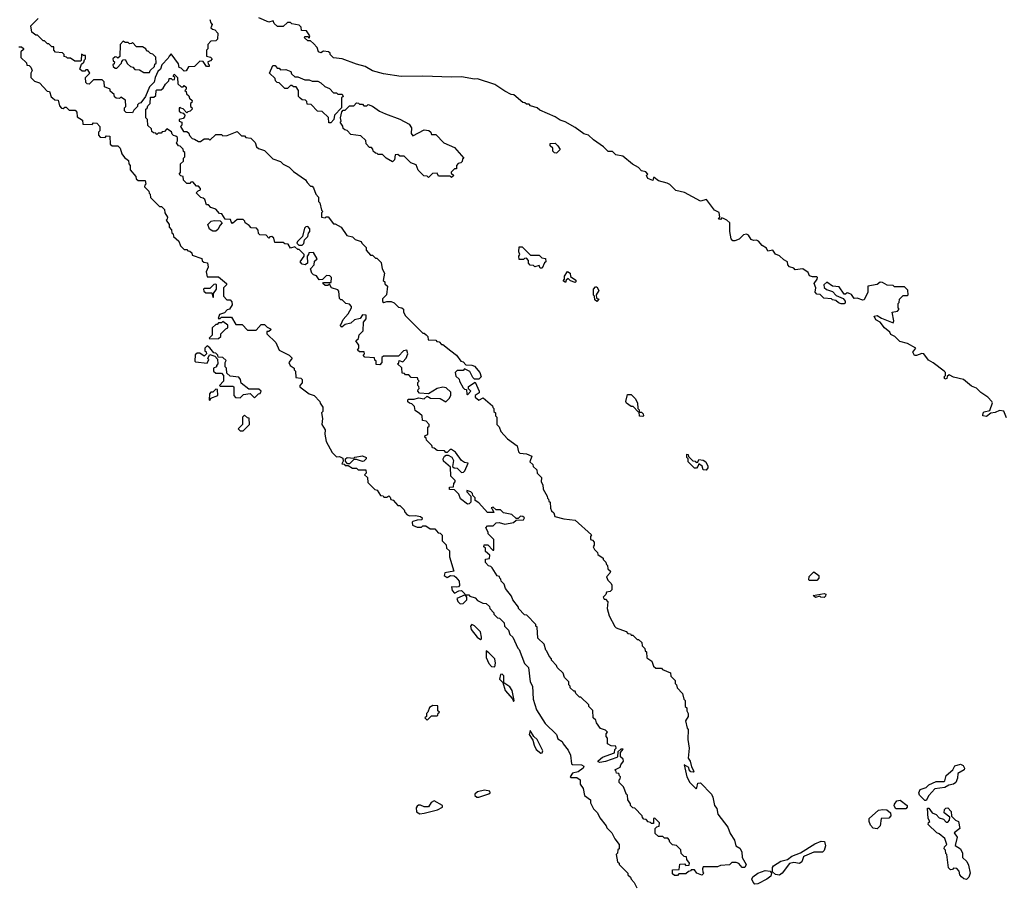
# Model space of a CAD drawing. Extents: x 2701205 to 2963787, y 496209 to 720276.
# Tile 148 of 154: x 2875142 to 2881989, y 659298 to 665308. Entities that reach past the tile are written whole.
import ezdxf

# ---------------------------------------------------------------- set-up
doc = ezdxf.new("R2010")
doc.units = 0

msp = doc.modelspace()

# ---------------------------------------------------------------- linework, layer by layer
at = {"layer": '0CON05XD'}
for points in [[(2876465, 665310), (2876470, 665285), (2876480, 665275), (2876471.7, 665251.7), (2876481.7, 665241.7), (2876498.3, 665238.3), (2876520, 665215), (2876518.3, 665171.7), (2876505, 665160), (2876471.7, 665158.3), (2876450, 665135), (2876450, 665105), (2876440, 665095), (2876440, 665055), (2876468.3, 665048.3), (2876480, 665035), (2876468.3, 665021.7), (2876450, 665015), (2876451.7, 665001.7), (2876460, 664995), (2876458.3, 664981.7), (2876441.7, 664981.7), (2876418.3, 665018.3), (2876395, 665020), (2876358.3, 664981.7), (2876315, 664980), (2876298.3, 664951.7), (2876285, 664950), (2876265, 664970), (2876250, 664975), (2876245, 665000), (2876195, 665070), (2876180, 665055), (2876175, 665040), (2876130, 664995), (2876120, 664965), (2876103, 664947), (2876083, 664907), (2876077, 664873), (2876045, 664840), (2876017.5, 664775), (2875985, 664730), (2875970, 664725), (2875960, 664715), (2875960, 664705), (2875935, 664680), (2875925, 664660), (2875881.7, 664661.7), (2875870, 664675), (2875870, 664695), (2875880, 664705), (2875878.3, 664748.3), (2875845, 664770), (2875835, 664760), (2875811.7, 664761.7), (2875801.7, 664771.7), (2875798.3, 664788.3), (2875771.7, 664811.7), (2875770, 664825), (2875731.7, 664841.7), (2875730, 664875), (2875715, 664890), (2875655, 664890), (2875625, 664860), (2875611.7, 664861.7), (2875601.7, 664871.7), (2875600, 664905), (2875630, 664935), (2875615, 664960), (2875601.7, 664958.3), (2875595, 664950), (2875575, 664950), (2875560, 664965), (2875571.7, 664998.3), (2875588.3, 665011.7), (2875591.7, 665028.3), (2875600, 665035), (2875600, 665060), (2875585, 665060), (2875571.7, 665068.3), (2875570, 665025), (2875565, 665020), (2875525, 665020), (2875495, 665040), (2875475, 665040), (2875468.3, 665048.3), (2875451.7, 665051.7), (2875450, 665065), (2875438.3, 665078.3), (2875391.7, 665081.7), (2875380, 665095), (2875378.3, 665118.3), (2875365, 665120), (2875345, 665140), (2875335, 665140), (2875315, 665160), (2875305, 665160), (2875265, 665200), (2875255, 665200), (2875225, 665220), (2875220, 665265), (2875270, 665315)], [(2881247, 663283), (2881256.7, 663295), (2881250, 663305), (2881250, 663335), (2881257, 663343), (2881260, 663365), (2881285, 663390), (2881315, 663390), (2881320, 663395), (2881317, 663427), (2881295, 663450), (2881225, 663450), (2881215, 663460), (2881175, 663462.5), (2881141.7, 663481.7), (2881125, 663482.5), (2881105, 663467.5), (2881040, 663455), (2881040, 663415), (2881015, 663360), (2881005, 663357.5), (2880965, 663373.3), (2880945, 663370), (2880925, 663397.5), (2880905, 663407.5), (2880895, 663410), (2880885, 663400), (2880875, 663400), (2880840.3, 663450.3), (2880795, 663456.2), (2880755, 663483.3), (2880733.3, 663465), (2880737, 663447), (2880753, 663433), (2880795, 663417.5), (2880820.4, 663390.5), (2880869.3, 663369.3), (2880881.7, 663351.7), (2880881.7, 663338.3), (2880875, 663332.5), (2880855, 663332.5), (2880835, 663340), (2880817, 663357), (2880795, 663360), (2880787, 663367), (2880733, 663373), (2880708.3, 663398.3), (2880685, 663400), (2880673, 663413), (2880677, 663443), (2880667.5, 663475), (2880687.5, 663505), (2880690, 663515), (2880685, 663520), (2880655, 663520), (2880635, 663527.5), (2880625, 663550), (2880587, 663577), (2880535, 663570), (2880525, 663580), (2880495, 663590), (2880482.5, 663605), (2880480, 663625), (2880455, 663637.5), (2880425, 663667.5), (2880397.5, 663677.5), (2880380, 663705), (2880345, 663700), (2880335, 663720), (2880305, 663737.5), (2880279.3, 663769.3), (2880266.4, 663776.4), (2880245, 663773.3), (2880229.3, 663779.3), (2880209.3, 663809.3), (2880197, 663817), (2880175, 663812.5), (2880145, 663782.5), (2880115, 663770), (2880101.7, 663771.7), (2880090, 663785), (2880080, 663835), (2880080, 663895), (2880060, 663915), (2880037, 663927), (2880025, 663930), (2880015, 663920), (2880001.7, 663921.7), (2880010, 663935), (2880007, 663967), (2879973.6, 663983.6), (2879917, 664057), (2879875, 664047.5), (2879765, 664106.2), (2879705, 664120), (2879663, 664163), (2879645, 664172.5), (2879585, 664187.5), (2879555, 664210), (2879550, 664210), (2879545, 664190), (2879510, 664205), (2879500, 664225), (2879510, 664235), (2879495, 664250), (2879465, 664257.5), (2879445, 664280), (2879404, 664304), (2879335, 664358.8), (2879288.3, 664368.3), (2879265, 664392.5), (2879235, 664392.5), (2879202.5, 664425), (2879131.7, 664471.7), (2879096.1, 664506.1), (2879063.9, 664513.9), (2879005, 664557.5), (2878935, 664596.7), (2878899.3, 664609.3), (2878865, 664633.3), (2878758.3, 664678.3), (2878740, 664695), (2878695, 664710), (2878685, 664720), (2878665, 664720), (2878655, 664730), (2878641.7, 664731.7), (2878577.5, 664785), (2878558.3, 664788.3), (2878515, 664810), (2878445, 664856.7), (2878326.1, 664896.1), (2878303.9, 664893.9), (2878215, 664911.2), (2878145, 664908), (2877946.1, 664916.1), (2877795, 664913.3), (2877671.7, 664931.7), (2877595, 664953.3), (2877545, 664982.5), (2877485, 664997.5), (2877385, 665036.7), (2877325, 665042.5), (2877300, 665065), (2877300, 665075), (2877290, 665085), (2877255, 665090), (2877235, 665077.5), (2877220, 665085), (2877210, 665115), (2877185, 665142.5), (2877165, 665160), (2877145, 665160), (2877121.7, 665181.7), (2877125, 665190), (2877145, 665190), (2877155, 665180), (2877160, 665195), (2877135, 665230), (2877101.7, 665231.7), (2877100, 665255), (2877085, 665270), (2877035, 665280), (2877025, 665287.5), (2877005, 665287.5), (2876975, 665260), (2876935, 665260), (2876911.7, 665281.7), (2876905, 665300), (2876875, 665290), (2876805, 665320)], [(2876045, 664940), (2876050, 664955), (2876078.3, 664981.7), (2876081.7, 664998.3), (2876090, 665005), (2876088.3, 665048.3), (2876068.3, 665068.3), (2876051.7, 665071.7), (2876035, 665090), (2876025, 665090), (2876020, 665105), (2875995, 665120), (2875955, 665120), (2875925, 665150), (2875918.3, 665141.7), (2875905, 665140), (2875895, 665150), (2875875, 665150), (2875861.7, 665158.3), (2875840, 665135), (2875838.3, 665051.7), (2875825, 665040), (2875818.3, 665048.3), (2875805, 665050), (2875790, 665035), (2875791.7, 665021.7), (2875800, 665015), (2875798.3, 665001.7), (2875790, 664995), (2875791.7, 664981.7), (2875805, 664970), (2875818.3, 664971.7), (2875850, 665005), (2875851.7, 665018.3), (2875861.7, 665028.3), (2875875, 665030), (2875891.7, 665001.7), (2875911.7, 664981.7), (2875928.3, 664978.3), (2875941.7, 664961.7), (2875975, 664960), (2876005, 664940), (2876045, 664940)], [(2875135, 665120), (2875155, 665120), (2875168.3, 665108.3), (2875168.3, 665101.7), (2875150, 665085), (2875150, 665045), (2875188.3, 665008.3), (2875191.7, 664991.7), (2875208.3, 664988.3), (2875218.3, 664978.3), (2875227.5, 664955), (2875220, 664935), (2875220, 664905), (2875245, 664880), (2875278.3, 664868.3), (2875331.7, 664811.7), (2875348.3, 664808.3), (2875361.7, 664771.7), (2875370, 664765)], [(2879885, 659362.5), (2879850, 659375), (2879835, 659400), (2879811.7, 659398.3), (2879808.3, 659391.7), (2879791.7, 659388.3), (2879775, 659370), (2879725, 659370), (2879715, 659360), (2879695, 659360), (2879681.7, 659371.7), (2879681.7, 659398.3), (2879728.3, 659401.7), (2879731.7, 659438.3), (2879765, 659440), (2879775, 659430), (2879798.3, 659431.7), (2879800, 659445), (2879781.7, 659471.7), (2879778.3, 659488.3), (2879761.7, 659491.7), (2879741.7, 659511.7), (2879738.3, 659538.3), (2879708.3, 659568.3), (2879681.7, 659571.7), (2879661.7, 659591.7), (2879658.3, 659608.3), (2879648.3, 659618.3), (2879625, 659620), (2879615, 659630), (2879585, 659630), (2879561.7, 659651.7), (2879560, 659685), (2879571.7, 659698.3), (2879588.3, 659701.7), (2879590, 659725), (2879558.3, 659758.3), (2879550, 659755), (2879548.3, 659721.7), (2879535, 659720), (2879528.3, 659728.3), (2879511.7, 659731.7), (2879498.3, 659748.3), (2879481.7, 659751.7), (2879471.7, 659761.7), (2879470, 659775), (2879418.3, 659828.3), (2879405, 659830), (2879390, 659845), (2879388.3, 659858.3), (2879370, 659885), (2879368.3, 659918.3), (2879361.7, 659921.7), (2879340, 659975), (2879310, 660005), (2879310, 660025), (2879318.3, 660031.7), (2879320, 660045), (2879311.7, 660051.7), (2879308.3, 660068.3), (2879291.7, 660071.7), (2879288.3, 660088.3), (2879280, 660095), (2879318.3, 660111.7), (2879321.7, 660128.3), (2879340, 660155), (2879338.3, 660168.3), (2879320, 660185), (2879320, 660215), (2879338.3, 660238.3), (2879321.7, 660238.3), (2879301.7, 660218.3), (2879300, 660185), (2879295, 660180), (2879215, 660152.5), (2879175, 660143.8), (2879165, 660150), (2879165, 660157.5), (2879195, 660182.5), (2879278.3, 660211.7), (2879280, 660235), (2879290, 660245), (2879288.3, 660258.3), (2879255, 660260), (2879230, 660275), (2879230, 660315), (2879220, 660325), (2879220, 660345), (2879230, 660355), (2879215, 660370), (2879181.7, 660381.7), (2879151.7, 660421.7), (2879148.3, 660438.3), (2879130, 660455), (2879127, 660507), (2879100, 660535), (2879100, 660545), (2879045, 660600), (2879035, 660600), (2879010, 660625), (2879005, 660640), (2878995, 660640), (2878970, 660665), (2878970, 660675), (2878960, 660685), (2878960, 660705), (2878930, 660735), (2878920, 660765), (2878880, 660805), (2878875, 660820), (2878840, 660855), (2878840, 660865), (2878823, 660883), (2878808.3, 660918.3), (2878800, 660925), (2878788.3, 660968.3), (2878745, 661010), (2878740, 661085), (2878731.7, 661091.7), (2878730, 661105), (2878668.3, 661168.3), (2878651.7, 661171.7), (2878610, 661215), (2878610, 661225), (2878570, 661275), (2878561.7, 661301.7), (2878520, 661355), (2878510, 661385), (2878490, 661405), (2878488.3, 661418.3), (2878480, 661425), (2878478.3, 661438.3), (2878461.7, 661441.7), (2878428.3, 661498.3), (2878418.3, 661508.3), (2878401.7, 661511.7), (2878380, 661535), (2878381.7, 661558.3), (2878408.3, 661561.7), (2878410, 661585), (2878381.7, 661611.7), (2878380, 661635), (2878370, 661645), (2878371.7, 661658.3), (2878398.3, 661658.3), (2878431.7, 661621.7), (2878440, 661620), (2878440, 661695), (2878400, 661735), (2878400, 661745), (2878382.5, 661775), (2878395, 661790), (2878435, 661790), (2878455, 661810), (2878475, 661812.5), (2878515, 661802.5), (2878575, 661812.5), (2878595, 661830), (2878645, 661832.5), (2878652.5, 661845), (2878640, 661855), (2878625, 661856.7), (2878608.3, 661841.7), (2878595, 661840), (2878565, 661867.5), (2878505, 661880), (2878485, 661900), (2878455, 661900), (2878435, 661920), (2878420, 661915), (2878428.3, 661908.3), (2878438.3, 661881.7), (2878395, 661882.5), (2878335, 661950), (2878310, 661965), (2878310, 661985), (2878291.7, 662001.7), (2878290, 662015), (2878280, 662025), (2878250, 662035), (2878250, 662025), (2878280, 661995), (2878280, 661955), (2878268.3, 661941.7), (2878255, 661940), (2878207, 661977), (2878195, 662010), (2878165, 662040), (2878131.7, 662041.7), (2878131.7, 662058.3), (2878158.3, 662061.7), (2878160, 662085), (2878170, 662095), (2878170, 662105), (2878140, 662135), (2878138.3, 662198.3), (2878088.3, 662238.3), (2878087.5, 662255), (2878096.7, 662273.3), (2878108.3, 662281.7), (2878121.7, 662281.7), (2878146.4, 662266.4), (2878157.5, 662245), (2878151.7, 662201.7), (2878162.5, 662192.5), (2878185, 662190), (2878215, 662160), (2878228.3, 662161.7), (2878238.3, 662171.7), (2878260, 662225), (2878235, 662230), (2878213.6, 662243.6), (2878173, 662303), (2878145, 662320), (2878135, 662320), (2878115, 662300), (2878105, 662300), (2878095, 662310), (2878045, 662312.5), (2878025, 662330), (2878011.7, 662331.7), (2878008.3, 662348.3), (2877970, 662385), (2877968.3, 662398.3), (2877960, 662405), (2877961.7, 662418.3), (2877980, 662425), (2877980, 662475), (2877988.3, 662481.7), (2877990, 662495), (2877968.3, 662518.3), (2877941.7, 662521.7), (2877940, 662555), (2877921.7, 662571.7), (2877891.7, 662591.7), (2877888.3, 662618.3), (2877868.3, 662638.3), (2877851.7, 662641.7), (2877841.7, 662651.7), (2877840, 662665), (2877845, 662670), (2877885, 662670), (2877915, 662680), (2877955, 662672.5), (2877975, 662690), (2877998.3, 662678.3), (2878065, 662676), (2878105, 662652.5), (2878128.8, 662675), (2878138.8, 662695), (2878138.8, 662718.8), (2878108.3, 662748.3), (2878085, 662752.5), (2878045, 662743.3), (2877985, 662707.5), (2877921.7, 662711.7), (2877910, 662725), (2877911.7, 662738.3), (2877920, 662745), (2877918.3, 662758.3), (2877910, 662765), (2877910, 662785), (2877920, 662795), (2877911.7, 662801.7), (2877908.3, 662818.3), (2877865, 662820), (2877848.3, 662838.3), (2877825, 662840), (2877818.3, 662848.3), (2877801.7, 662851.7), (2877798.3, 662888.3), (2877770, 662915), (2877778.3, 662921.7), (2877781.7, 662938.3), (2877805, 662930), (2877830, 662955), (2877840, 662985), (2877835, 663010), (2877810, 663005), (2877775, 662970), (2877671.7, 662968.3), (2877660, 662960), (2877660, 662925), (2877645, 662910), (2877621.7, 662911.7), (2877620, 662935), (2877611.7, 662941.7), (2877608.3, 662958.3), (2877541.7, 662961.7), (2877530, 662975), (2877540, 662985), (2877538.3, 662998.3), (2877505, 663000), (2877491.7, 663011.7), (2877500, 663025), (2877500, 663045), (2877480, 663075), (2877498.3, 663091.7), (2877501.7, 663118.3), (2877530, 663145), (2877533.6, 663206.4), (2877551.7, 663228.3), (2877550, 663255), (2877525, 663256.7), (2877508.8, 663231.2), (2877469.3, 663220.7), (2877445, 663197.5), (2877405, 663190), (2877381.7, 663171.7), (2877370, 663185), (2877378.3, 663191.7), (2877390, 663225), (2877427, 663263), (2877450, 663305), (2877450, 663315), (2877435, 663330), (2877410, 663335), (2877385, 663360), (2877375, 663360), (2877365, 663370), (2877361.7, 663421.7), (2877355, 663430), (2877310, 663445), (2877295, 663470), (2877285, 663460), (2877265, 663460), (2877250, 663475), (2877255, 663480), (2877308.3, 663481.7), (2877310, 663515), (2877298.3, 663528.3), (2877275, 663530), (2877248.3, 663501.7), (2877225, 663500), (2877206.4, 663526.4), (2877183.8, 663533.8), (2877172.5, 663545), (2877163.8, 663576.2), (2877190, 663605), (2877191.7, 663628.3), (2877210, 663645), (2877185, 663690), (2877151.7, 663688.3), (2877150, 663675), (2877140, 663665), (2877142.5, 663615), (2877126.4, 663603.6), (2877105, 663607.5), (2877092.5, 663625), (2877120, 663665), (2877120, 663675), (2877085, 663710), (2877075, 663710), (2877055, 663730), (2877025, 663720), (2877008.3, 663748.3), (2876985, 663750), (2876975, 663760), (2876915, 663760), (2876908.3, 663788.3), (2876895, 663800), (2876881.7, 663798.3), (2876875, 663790), (2876855, 663810), (2876811.7, 663811.7), (2876801.7, 663821.7), (2876800, 663845), (2876788.3, 663858.3), (2876751.7, 663861.7), (2876738.3, 663878.3), (2876710, 663895), (2876708.3, 663908.3), (2876695, 663920), (2876655, 663920), (2876621.7, 663891.7), (2876611.7, 663901.7), (2876608.3, 663918.3), (2876571.7, 663921.7), (2876548.3, 663958.3), (2876531.7, 663961.7), (2876505, 663990), (2876471.7, 664001.7), (2876455, 664020), (2876441.7, 664021.7), (2876428.3, 664058.3), (2876418.3, 664068.3), (2876401.7, 664071.7), (2876370, 664105), (2876381.7, 664118.3), (2876400, 664125), (2876400, 664135), (2876385, 664150), (2876371.7, 664151.7), (2876345, 664180), (2876331.7, 664178.3), (2876325, 664170), (2876305, 664170), (2876281.7, 664191.7), (2876278.3, 664218.3), (2876261.7, 664221.7), (2876250, 664235), (2876260, 664245), (2876260, 664305), (2876280, 664325), (2876280, 664345), (2876290, 664355), (2876290, 664385), (2876281.7, 664391.7), (2876278.3, 664408.3), (2876258.3, 664428.3), (2876245, 664430), (2876231.7, 664451.7), (2876240, 664465), (2876238.3, 664488.3), (2876228.3, 664498.3), (2876211.7, 664501.7), (2876201.7, 664511.7), (2876198.3, 664528.3), (2876165, 664550), (2876148.3, 664531.7), (2876131.7, 664528.3), (2876125, 664520), (2876105, 664520), (2876095, 664510), (2876088.3, 664518.3), (2876071.7, 664521.7), (2876061.7, 664531.7), (2876058.3, 664548.3), (2876031.7, 664571.7), (2876030, 664615), (2876020, 664625), (2876020, 664685), (2876028.3, 664691.7), (2876031.7, 664708.3), (2876050, 664725), (2876051.7, 664768.3), (2876075, 664770), (2876088.3, 664781.7), (2876090, 664815), (2876095, 664820), (2876125, 664820), (2876139.3, 664830.7), (2876155, 664860), (2876178.3, 664881.7), (2876181.7, 664898.3), (2876195, 664900), (2876205, 664890), (2876218.3, 664891.7), (2876220, 664905), (2876210, 664915), (2876215, 664930), (2876240, 664905), (2876241.7, 664861.7), (2876265, 664840), (2876278.3, 664841.7), (2876285, 664850), (2876298.3, 664838.3), (2876300, 664825), (2876290, 664815), (2876298.3, 664808.3), (2876301.7, 664791.7), (2876318.3, 664778.3), (2876321.7, 664761.7), (2876340, 664745), (2876338.3, 664731.7), (2876330, 664725), (2876330, 664705), (2876338.3, 664698.3), (2876340, 664685), (2876328.3, 664671.7), (2876311.7, 664668.3), (2876305, 664660), (2876278.3, 664688.3), (2876261.7, 664691.7), (2876258.3, 664698.3)], [(2877305, 664590), (2877291.7, 664591.7), (2877288.3, 664628.3), (2877245, 664670), (2877211.7, 664671.7), (2877168.3, 664718.3), (2877141.7, 664721.7), (2877138.3, 664738.3), (2877128.3, 664748.3), (2877105, 664750), (2877091.7, 664761.7), (2877080, 664775), (2877080, 664815), (2877065, 664840), (2877045, 664840), (2877035, 664850), (2877025, 664850), (2877005, 664830), (2876985, 664830), (2876945, 664870), (2876931.7, 664871.7), (2876921.7, 664881.7), (2876918.3, 664898.3), (2876880, 664935), (2876901.7, 664988.3), (2876918.3, 664988.3), (2876931.7, 664971.7), (2876945, 664970), (2876955, 664960), (2876991.7, 664961.7), (2877028.3, 664948.3), (2877031.7, 664931.7), (2877055, 664910), (2877075, 664910), (2877125, 664890), (2877155, 664890), (2877175, 664880), (2877215, 664880), (2877235, 664870), (2877263, 664843), (2877295, 664830), (2877325, 664800), (2877345, 664800), (2877355, 664790), (2877385, 664790), (2877390, 664775), (2877380, 664765), (2877380, 664695), (2877330, 664645), (2877327, 664613), (2877305, 664590)], [(2875370, 664765), (2875385, 664750), (2875408.3, 664748.3), (2875418.3, 664708.3), (2875431.7, 664691.7), (2875445, 664690), (2875455, 664700), (2875465, 664700), (2875485, 664680), (2875528.3, 664678.3), (2875540, 664665), (2875541.7, 664631.7), (2875578.3, 664608.3), (2875581.7, 664581.7), (2875645, 664580), (2875655, 664590), (2875678.3, 664588.3), (2875700, 664565), (2875700, 664535), (2875690, 664525), (2875690, 664505), (2875701.7, 664491.7), (2875735, 664490), (2875745, 664500), (2875768.3, 664498.3), (2875771.7, 664441.7), (2875785, 664430), (2875825, 664430), (2875840, 664415), (2875852.5, 664375), (2875870.7, 664350.7), (2875898.3, 664328.3), (2875900, 664305), (2875910, 664295), (2875910, 664265), (2875948.3, 664218.3), (2875951.7, 664201.7), (2875965, 664190), (2876015, 664190), (2876020, 664165), (2876011.7, 664158.3), (2876010, 664145), (2876040, 664115), (2876041.7, 664101.7), (2876050, 664095), (2876051.7, 664071.7), (2876115, 664010), (2876128.3, 664008.3), (2876148.3, 663988.3), (2876150, 663965), (2876170, 663935), (2876168.3, 663921.7), (2876160, 663915), (2876180, 663885), (2876180, 663865), (2876198.3, 663848.3), (2876200, 663825), (2876208.3, 663818.3), (2876211.7, 663801.7), (2876248.3, 663768.3), (2876260, 663735), (2876285, 663710), (2876305, 663710), (2876311.7, 663701.7), (2876325, 663700), (2876338.3, 663688.3), (2876341.7, 663671.7), (2876408.3, 663648.3), (2876411.7, 663631.7), (2876421.7, 663621.7), (2876448.3, 663618.3), (2876451.7, 663588.3), (2876437.5, 663555), (2876445, 663520), (2876525, 663520), (2876580, 663475), (2876580, 663465), (2876560, 663445), (2876560, 663385), (2876581.7, 663361.7), (2876605, 663360), (2876617, 663347), (2876620, 663325), (2876600, 663295), (2876585, 663290), (2876565, 663270), (2876531.7, 663258.3), (2876521.7, 663231.7), (2876535, 663230), (2876545, 663240), (2876615, 663240), (2876645, 663190), (2876688.3, 663188.3), (2876725, 663150), (2876785, 663150), (2876821.7, 663188.3), (2876845, 663190), (2876861.7, 663171.7), (2876885, 663160), (2876887, 663153), (2876875, 663140), (2876860, 663140), (2876860, 663125), (2876923, 663063), (2876945, 663010), (2877016.1, 662976.1), (2877037.5, 662955), (2877030, 662945), (2877012.5, 662925), (2877022.5, 662905), (2877050, 662885), (2877050, 662875), (2877060, 662865), (2877061.7, 662821.7), (2877097, 662817), (2877107, 662807), (2877106.4, 662783.6), (2877090, 662765), (2877090, 662755), (2877155, 662706.7), (2877190, 662695), (2877230, 662655), (2877231.7, 662641.7), (2877250, 662615), (2877250, 662585), (2877240, 662575), (2877247.5, 662535), (2877242.5, 662495), (2877267, 662457), (2877263.6, 662426.4), (2877273.8, 662375), (2877315, 662300), (2877345, 662270), (2877365, 662272.5), (2877389.3, 662259.3), (2877391.7, 662238.3), (2877381.7, 662221.7), (2877398.3, 662218.3), (2877405, 662210), (2877425, 662210), (2877455, 662190), (2877485, 662190), (2877495, 662180), (2877548.3, 662178.3), (2877550, 662155), (2877540, 662145), (2877560, 662125), (2877561.7, 662091.7), (2877611.7, 662041.7), (2877628.3, 662038.3), (2877651.7, 662001.7), (2877668.3, 661998.3), (2877675, 661990), (2877695, 661990), (2877708.3, 661998.3), (2877718.3, 661988.3), (2877721.7, 661971.7), (2877738.3, 661968.3), (2877771.7, 661931.7), (2877785, 661930), (2877815, 661900), (2877820, 661885), (2877837, 661867), (2877855, 661860), (2877895, 661862.5), (2877930, 661855), (2877940, 661845), (2877938.3, 661831.7), (2877905, 661830), (2877875, 661820), (2877870, 661815), (2877873.6, 661793.6), (2877905, 661780), (2877935, 661780), (2877945, 661790), (2877965, 661790), (2877995, 661770), (2878028.3, 661768.3), (2878051.7, 661741.7), (2878065, 661740), (2878080, 661725), (2878080, 661685), (2878108.3, 661658.3), (2878110, 661635), (2878130, 661615), (2878130, 661575), (2878160, 661475), (2878097.5, 661462.5), (2878093.3, 661445), (2878115, 661430), (2878136.4, 661443.6), (2878162.5, 661442.5), (2878173.8, 661433.8), (2878197.5, 661405), (2878200, 661375), (2878193, 661367), (2878176.1, 661363.9), (2878143.6, 661366.4), (2878149.3, 661339.3), (2878165, 661322.5), (2878195, 661337.5), (2878215, 661340), (2878238.3, 661318.3), (2878240, 661310), (2878265, 661310), (2878271.7, 661301.7), (2878308.3, 661288.3), (2878325, 661270), (2878363, 661253), (2878385, 661250), (2878408.3, 661228.3), (2878410, 661215), (2878440, 661185), (2878440, 661175), (2878465, 661150), (2878478.3, 661148.3), (2878510, 661115), (2878513, 661093), (2878540, 661065), (2878550, 661035), (2878570, 661015), (2878605, 660940), (2878615, 660930), (2878653, 660833), (2878680, 660805), (2878692.5, 660705), (2878707.5, 660675), (2878712.5, 660585), (2878735, 660510), (2878797, 660417), (2878875, 660340), (2878885, 660310), (2878915, 660290), (2878920, 660275), (2878955, 660230), (2878972.5, 660195), (2878980, 660135), (2878985, 660130), (2879047.7, 660127.7), (2879065, 660120), (2879060, 660105), (2879025, 660080), (2878985, 660070), (2878970, 660045), (2878975, 660040), (2879015, 660040), (2879040, 660025), (2879040, 659995), (2879060, 659965), (2879070, 659915), (2879110, 659885), (2879110, 659865), (2879133, 659823), (2879160, 659795), (2879175, 659760), (2879220, 659705), (2879225, 659690), (2879260, 659655), (2879280, 659615), (2879310, 659575), (2879310, 659545), (2879301.7, 659538.3), (2879300, 659515), (2879290, 659505), (2879300, 659455), (2879310, 659445), (2879310, 659435), (2879370, 659375), (2879370, 659365), (2879388.3, 659348.3), (2879393, 659333), (2879415, 659310), (2879433, 659273)], [(2878145, 664210), (2878135, 664220), (2878055, 664220), (2878045, 664240), (2878011.7, 664238.3), (2877985, 664210), (2877975, 664220), (2877951.7, 664221.7), (2877911.7, 664261.7), (2877898.3, 664298.3), (2877861.7, 664311.7), (2877815, 664360), (2877785, 664360), (2877771.7, 664371.7), (2877751.7, 664368.3), (2877747, 664333), (2877735, 664320), (2877690, 664345), (2877665, 664370), (2877635, 664370), (2877628.3, 664378.3), (2877615, 664380), (2877600, 664395), (2877598.3, 664408.3), (2877588.3, 664418.3), (2877575, 664420), (2877550, 664445), (2877548.3, 664468.3), (2877515, 664500), (2877445, 664510), (2877418.3, 664538.3), (2877401.7, 664541.7), (2877391.7, 664551.7), (2877388.3, 664568.3), (2877370, 664595), (2877377.5, 664602.5), (2877372.5, 664625), (2877381.7, 664668.3), (2877391.7, 664678.3), (2877405, 664680), (2877435, 664710), (2877465, 664710), (2877485, 664730), (2877498.3, 664728.3), (2877505, 664720), (2877525, 664720), (2877535, 664710), (2877555, 664710), (2877565, 664717.5), (2877595, 664707.5), (2877643, 664673), (2877685, 664652.5), (2877785, 664616.7), (2877850.7, 664580.7), (2877866.7, 664555), (2877863, 664517), (2877875, 664500), (2877955, 664542.5), (2877987, 664537), (2878000, 664525), (2878005, 664510), (2878035, 664510), (2878091.7, 664451.7), (2878165, 664420), (2878230, 664345), (2878221.7, 664338.3), (2878218.3, 664321.7), (2878208.3, 664311.7), (2878191.7, 664308.3), (2878180, 664295), (2878178.3, 664271.7), (2878165, 664270), (2878141.7, 664248.3), (2878141.7, 664241.7), (2878160, 664225), (2878145, 664210)], [(2876258.3, 664698.3), (2876250, 664695), (2876251.7, 664671.7), (2876261.7, 664661.7), (2876278.3, 664658.3), (2876290, 664645), (2876288.3, 664631.7), (2876278.3, 664621.7), (2876250, 664615), (2876251.7, 664601.7), (2876270, 664595), (2876270, 664575), (2876260, 664565), (2876281.7, 664531.7), (2876305, 664530), (2876318.3, 664518.3), (2876321.7, 664501.7), (2876341.7, 664481.7), (2876358.3, 664478.3), (2876385, 664460), (2876398.3, 664461.7), (2876425, 664480), (2876455, 664480), (2876465, 664470), (2876505, 664510), (2876545, 664510), (2876555, 664500), (2876585, 664502.5), (2876655, 664530), (2876685, 664500), (2876705, 664500), (2876715, 664490), (2876750, 664485), (2876780, 664455), (2876787.5, 664425), (2876801.7, 664411.7), (2876845, 664397.5), (2876901.7, 664341.7), (2876955, 664322.5), (2876975, 664302.5), (2877015, 664282.5), (2877045, 664252.5), (2877130, 664195), (2877140, 664175), (2877165, 664150), (2877175, 664150), (2877185, 664140), (2877200, 664095), (2877220, 664075), (2877220, 664045), (2877230, 664035), (2877240, 663985), (2877250, 663975), (2877240, 663965), (2877240, 663935), (2877265, 663930), (2877273, 663937), (2877287, 663937), (2877325, 663890), (2877335, 663890), (2877376.4, 663866.4), (2877417, 663807), (2877455, 663797.5), (2877475, 663780), (2877516.4, 663766.4), (2877520, 663755), (2877550, 663725), (2877550, 663705), (2877581.7, 663671.7), (2877595, 663670), (2877615, 663650), (2877625, 663650), (2877655, 663620), (2877662.5, 663575), (2877677.5, 663545), (2877670, 663495), (2877680, 663485), (2877681.7, 663471.7), (2877700, 663455), (2877692.5, 663395), (2877665, 663367.5), (2877665, 663350), (2877675, 663342.5), (2877695, 663350), (2877725, 663350), (2877745, 663340), (2877775, 663310), (2877800, 663305), (2877810, 663295), (2877810, 663275), (2877825, 663250), (2877945, 663130), (2877955, 663130), (2877968.3, 663118.3), (2877980, 663105), (2877981.7, 663081.7), (2878035, 663080), (2878041.7, 663071.7), (2878058.3, 663068.3), (2878075, 663050), (2878085, 663050), (2878140, 663005), (2878180, 662975), (2878210, 662935), (2878225, 662930), (2878245, 662910), (2878285, 662907.5), (2878305, 662900), (2878342.5, 662855), (2878350, 662825), (2878335, 662810), (2878305, 662810), (2878291.7, 662821.7), (2878273, 662863), (2878235, 662880), (2878225, 662870), (2878185, 662870), (2878170, 662855), (2878175, 662830), (2878198.3, 662808.3), (2878200, 662795), (2878225, 662750), (2878235, 662740), (2878248.3, 662738.3), (2878250, 662705), (2878255, 662700), (2878280, 662725), (2878261.7, 662741.7), (2878261.7, 662758.3), (2878308.3, 662788.3), (2878337.5, 662725), (2878337.5, 662715), (2878310, 662695), (2878310, 662685), (2878335, 662663.3), (2878365, 662680), (2878430, 662625), (2878431.7, 662611.7), (2878440, 662605), (2878440, 662585), (2878450, 662575), (2878450, 662555), (2878460, 662545), (2878460, 662495), (2878477, 662477), (2878487.5, 662445), (2878533.6, 662393.6), (2878600, 662345), (2878610, 662305), (2878620, 662295), (2878665, 662291.2), (2878702.5, 662275), (2878690, 662235), (2878710, 662215), (2878711.7, 662201.7), (2878738.3, 662178.3), (2878740, 662155), (2878770, 662125), (2878767.5, 662095), (2878780, 662075), (2878782.5, 662045), (2878810, 661995), (2878811.7, 661981.7), (2878820, 661975), (2878821.7, 661961.7), (2878830, 661955), (2878833, 661913), (2878840, 661895), (2878855, 661880), (2878862.5, 661855), (2878925, 661837.5), (2879005, 661830), (2879118.3, 661728.3), (2879110, 661715), (2879110, 661695), (2879125, 661690), (2879137, 661677), (2879137.5, 661655), (2879130, 661645), (2879140, 661625), (2879160, 661605), (2879161.7, 661591.7), (2879200, 661565), (2879200, 661555), (2879218.3, 661538.3), (2879221.7, 661521.7), (2879230, 661515), (2879231.7, 661491.7), (2879250, 661475), (2879245, 661460), (2879222.5, 661435), (2879231.7, 661411.7), (2879255, 661390), (2879258.3, 661378.3), (2879260, 661345), (2879247, 661333), (2879221.7, 661328.3), (2879218.3, 661311.7), (2879200, 661295), (2879205, 661280), (2879215, 661280), (2879231.7, 661261.7), (2879226.7, 661215), (2879240, 661165), (2879279.6, 661089.5), (2879290, 661080), (2879360, 661055), (2879371.7, 661041.7), (2879388.3, 661038.3), (2879395, 661030), (2879405, 661030), (2879435, 661000), (2879445, 661000), (2879468.3, 660978.3), (2879470, 660955), (2879488.3, 660938.3), (2879491.7, 660921.7), (2879500, 660915), (2879501.7, 660871.7), (2879538.3, 660848.3), (2879550, 660815), (2879565, 660800), (2879605, 660800), (2879611.7, 660791.7), (2879668.3, 660768.3), (2879670, 660745), (2879700, 660715), (2879700, 660695), (2879710, 660685), (2879713, 660663), (2879750, 660625), (2879760, 660585), (2879770, 660575), (2879770, 660535), (2879780, 660525), (2879780, 660505), (2879790, 660485), (2879790, 660465), (2879772.5, 660435), (2879783, 660383), (2879790, 660375), (2879787.5, 660305), (2879797.5, 660245), (2879790, 660175), (2879803.3, 660155), (2879812.5, 660115), (2879830, 660085), (2879825, 660077.5), (2879809.3, 660079.3), (2879797.5, 660095), (2879795, 660110), (2879761.7, 660128.3), (2879780, 660045), (2879802.5, 660005), (2879845, 659962.5), (2879851.7, 659968.3), (2879858.3, 660001.7), (2879875, 660003.3), (2879952.5, 659925), (2879962.5, 659905), (2879972.5, 659845), (2879990, 659825), (2879997.5, 659785), (2880066.7, 659695), (2880081.7, 659651.7), (2880113.3, 659605), (2880122.5, 659565), (2880149.3, 659549.3), (2880163.9, 659523.9), (2880166.7, 659485), (2880192.5, 659435), (2880185, 659416.2), (2880165, 659416.2), (2880143, 659443), (2880125, 659450), (2880095, 659450), (2880077, 659433), (2880015, 659430), (2879995, 659420), (2879895, 659420), (2879890, 659405), (2879893, 659383), (2879900, 659375), (2879885, 659362.5)], [(2878875, 664380), (2878861.7, 664381.7), (2878850, 664395), (2878850, 664415), (2878831.7, 664431.7), (2878831.7, 664448.3), (2878865, 664450), (2878885, 664430), (2878900, 664405), (2878875, 664380)], [(2876505, 663837.5), (2876485, 663837.5), (2876460.7, 663850.7), (2876450, 663885), (2876473, 663907), (2876495, 663912.5), (2876535, 663910), (2876550, 663895), (2876535, 663880), (2876520, 663850), (2876505, 663837.5)], [(2877105, 663740), (2877118.3, 663751.7), (2877121.7, 663778.3), (2877145, 663800), (2877150, 663825), (2877160, 663835), (2877160, 663855), (2877145, 663870), (2877131.7, 663868.3), (2877121.7, 663858.3), (2877108.3, 663801.7), (2877073, 663767), (2877070, 663755), (2877081.7, 663741.7), (2877105, 663740)], [(2878775, 663580), (2878761.7, 663581.7), (2878755, 663600), (2878725, 663590), (2878715, 663600), (2878691.7, 663601.7), (2878680, 663615), (2878680, 663635), (2878665, 663650), (2878651.7, 663648.3), (2878645, 663640), (2878615, 663640), (2878612.5, 663665), (2878620, 663675), (2878612.5, 663695), (2878615, 663730), (2878635, 663730), (2878695, 663670), (2878755, 663670), (2878771.7, 663651.7), (2878798.3, 663648.3), (2878800, 663625), (2878791.7, 663618.3), (2878775, 663580)], [(2879005, 663480), (2878971.7, 663491.7), (2878955, 663510), (2878941.7, 663498.3), (2878938.3, 663481.7), (2878921.7, 663491.7), (2878930, 663505), (2878930, 663525), (2878951.7, 663558.3), (2878970, 663545), (2878971.7, 663521.7), (2879008.3, 663498.3), (2879010, 663485), (2879005, 663480)], [(2876490, 663380), (2876490, 663405), (2876510, 663435), (2876510, 663465), (2876505, 663470), (2876491.7, 663468.3), (2876465, 663440), (2876425, 663440), (2876420, 663435), (2876421.7, 663421.7), (2876435, 663410), (2876478.3, 663408.3), (2876485, 663380), (2876490, 663380)], [(2879155, 663350), (2879141.7, 663361.7), (2879140, 663385), (2879132.5, 663392.5), (2879132.5, 663435), (2879145, 663450), (2879155, 663450), (2879170, 663425), (2879150, 663395), (2879151.7, 663371.7), (2879170, 663365), (2879155, 663350)], [(2882005, 662540), (2881985, 662587.5), (2881955, 662592.5), (2881925, 662576.7), (2881895, 662572.5), (2881865, 662550), (2881840, 662555), (2881841.2, 662575), (2881847.7, 662582.3), (2881888.8, 662591.2), (2881906.4, 662643.6), (2881902.5, 662655), (2881873.3, 662685), (2881825.7, 662715.7), (2881795, 662746.2), (2881761.1, 662761.1), (2881705, 662806), (2881635, 662822.5), (2881605, 662840), (2881591.7, 662828.3), (2881590, 662815), (2881575, 662810), (2881570, 662825), (2881580, 662835), (2881580, 662855), (2881570, 662865), (2881495, 662922.5), (2881460.7, 662940.7), (2881430, 662985), (2881415, 662987.5), (2881377, 662973), (2881363.6, 662973.6), (2881353.6, 662996.4), (2881372.5, 663025), (2881315, 663056.2), (2881261.7, 663071.7), (2881227.5, 663105), (2881200.7, 663120.7), (2881193.3, 663135), (2881155, 663166.7), (2881126, 663206), (2881095, 663222.5), (2881083, 663247), (2881105, 663252.5), (2881133.8, 663233.8), (2881215, 663200), (2881220, 663215), (2881210, 663275), (2881247, 663283)], [(2876465, 663090), (2876525, 663092.5), (2876540, 663105), (2876540, 663125), (2876575, 663160), (2876590, 663165), (2876590, 663185), (2876555, 663210), (2876545, 663200), (2876525, 663200), (2876515, 663190), (2876505, 663190), (2876480, 663165), (2876480, 663115), (2876460, 663095), (2876465, 663090)], [(2876775, 662680), (2876801.7, 662708.3), (2876815, 662710), (2876820, 662725), (2876805, 662740), (2876735, 662740), (2876681.7, 662781.7), (2876677, 662807), (2876665, 662822.5), (2876605, 662830), (2876581.7, 662851.7), (2876580, 662885), (2876570, 662895), (2876570, 662925), (2876578.3, 662938.3), (2876555, 662960), (2876521.7, 662961.7), (2876520, 662975), (2876505, 662990), (2876491.7, 662991.7), (2876465, 663027.5), (2876445, 663040), (2876430, 663025), (2876430, 663005), (2876438.3, 662998.3), (2876440, 662985), (2876425, 662970), (2876395, 662990), (2876375, 662990), (2876361.7, 662978.3), (2876360, 662935), (2876365, 662930), (2876445, 662920), (2876457.5, 662945), (2876450, 662955), (2876465, 662980), (2876498.3, 662968.3), (2876518.3, 662948.3), (2876520, 662915), (2876510, 662905), (2876510, 662895), (2876490, 662885), (2876490, 662865), (2876505, 662850), (2876545, 662850), (2876560, 662835), (2876560, 662795), (2876530, 662765), (2876535, 662760), (2876625, 662760), (2876630, 662755), (2876630, 662695), (2876641.7, 662681.7), (2876675, 662680), (2876698.3, 662701.7), (2876745, 662710), (2876775, 662680)], [(2876465, 662660), (2876471.7, 662678.3), (2876520, 662695), (2876518.3, 662738.3), (2876505, 662740), (2876485, 662720), (2876471.7, 662718.3), (2876461.7, 662708.3), (2876460, 662665), (2876465, 662660)], [(2879475, 662550), (2879451.7, 662551.7), (2879450, 662580), (2879441.7, 662581.7), (2879408.3, 662618.3), (2879395, 662620), (2879361.7, 662641.7), (2879357.5, 662655), (2879367.5, 662702.5), (2879395, 662702.5), (2879422.5, 662675), (2879437.5, 662645), (2879440, 662605), (2879450, 662595), (2879450, 662580), (2879465, 662580), (2879478.3, 662568.3), (2879480, 662555), (2879475, 662550)], [(2876695, 662450), (2876740, 662495), (2876738.3, 662538.3), (2876725, 662540), (2876705, 662560), (2876690, 662545), (2876690, 662495), (2876660, 662465), (2876675, 662450), (2876695, 662450)], [(2877435, 662220), (2877421.7, 662221.7), (2877408.3, 662238.3), (2877407.5, 662255), (2877420, 662265), (2877465, 662260), (2877473, 662267), (2877525, 662277.5), (2877550, 662265), (2877550, 662255), (2877535, 662240), (2877525, 662236.7), (2877485, 662250), (2877465, 662250), (2877435, 662220)], [(2879915, 662177.5), (2879895, 662180), (2879887.5, 662205), (2879865, 662220), (2879858.3, 662201.7), (2879848.3, 662191.7), (2879835, 662190), (2879790, 662235), (2879790, 662255), (2879780, 662265), (2879781.7, 662288.3), (2879790, 662285), (2879791.7, 662271.7), (2879821.7, 662241.7), (2879838.3, 662238.3), (2879845, 662230), (2879858.3, 662231.7), (2879865, 662250), (2879895, 662246.7), (2879912.5, 662235), (2879927.5, 662205), (2879927, 662193), (2879915, 662177.5)], [(2880685, 661410), (2880635, 661410), (2880630, 661415), (2880631.7, 661438.3), (2880665, 661470), (2880700, 661445), (2880700, 661425), (2880685, 661410)], [(2878205, 661247.5), (2878225, 661250), (2878250, 661275), (2878250, 661295), (2878240, 661310), (2878182.5, 661285), (2878187.5, 661265), (2878205, 661247.5)], [(2880735, 661292.5), (2880713.6, 661293.6), (2880705, 661300), (2880675, 661292.5), (2880660, 661305), (2880735, 661320), (2880747.5, 661315), (2880745, 661300), (2880735, 661292.5)], [(2878345, 661000), (2878352.5, 661005), (2878353.3, 661015), (2878345, 661052.5), (2878305, 661093.8), (2878285, 661103.3), (2878276.4, 661093.6), (2878280.3, 661070.3), (2878323.3, 661015), (2878345, 661000)], [(2878445, 660810), (2878451.2, 660835), (2878446.7, 660865), (2878405, 660908), (2878385, 660920), (2878386.2, 660875), (2878403, 660833), (2878423, 660813), (2878445, 660810)], [(2878575, 660570), (2878580, 660575), (2878565.6, 660645.6), (2878549.7, 660669.7), (2878508.3, 660698.3), (2878508.3, 660748.3), (2878497.7, 660757.7), (2878485, 660757.5), (2878478.8, 660725), (2878501.7, 660701.7), (2878518, 660645), (2878568.3, 660588.3), (2878575, 660570)], [(2877975, 660440), (2878005, 660470), (2878045, 660470), (2878050, 660475), (2878051.7, 660488.3), (2878060, 660495), (2878050, 660505), (2878048.3, 660538.3), (2878015, 660540), (2877991.7, 660528.3), (2877980, 660495), (2877970, 660485), (2877970, 660465), (2877960, 660455), (2877975, 660440)], [(2878765, 660210), (2878775, 660212.5), (2878778.8, 660225), (2878740, 660305), (2878716.2, 660326.2), (2878692.5, 660367.5), (2878685, 660340), (2878710.7, 660300.7), (2878718.8, 660265), (2878733.8, 660235), (2878765, 660210)], [(2881445, 659880), (2881435, 659881.2), (2881398.6, 659918.6), (2881394.5, 659935), (2881403.2, 659956.8), (2881445, 659970), (2881465, 659990), (2881515, 660012.9), (2881567.7, 660012.3), (2881575, 660017.5), (2881585.5, 660055), (2881630, 660095), (2881645, 660121.9), (2881684.2, 660134.2), (2881702, 660125), (2881711.1, 660105), (2881709.4, 660095), (2881665, 660067.5), (2881664.2, 660035), (2881651.2, 660005), (2881635, 659994.2), (2881601.9, 659988.1), (2881575, 659970), (2881505, 659961.2), (2881465, 659916.2), (2881445, 659880)], [(2878335, 659903.8), (2878405, 659927.5), (2878412.5, 659935), (2878410, 659945), (2878375, 659952.5), (2878325, 659940), (2878307.5, 659925), (2878307.5, 659915), (2878320, 659905), (2878335, 659903.8)], [(2877925, 659788.1), (2877955, 659792.9), (2878047.5, 659815), (2878082.5, 659835), (2878082.5, 659845), (2878025, 659877.5), (2878003.6, 659866.4), (2877985, 659837.5), (2877955, 659837.5), (2877929.3, 659849.3), (2877915, 659847.5), (2877905, 659842.5), (2877899.6, 659830.5), (2877902.1, 659802.1), (2877925, 659788.1)], [(2881235, 659822.5), (2881222.9, 659842.9), (2881225.4, 659855), (2881242.1, 659877.9), (2881265, 659883.3), (2881312.9, 659845), (2881314.3, 659835), (2881305, 659823.1), (2881235, 659822.5)], [(2881105, 659682.9), (2881077.9, 659687.9), (2881058.8, 659708.8), (2881049.1, 659735), (2881050, 659755), (2881115, 659812.5), (2881145, 659818.7), (2881171.2, 659815), (2881196.2, 659795), (2881200.8, 659775), (2881185, 659758.6), (2881133.3, 659755), (2881125.8, 659704.2), (2881105, 659682.9)], [(2881725, 659331.2), (2881706.2, 659336.2), (2881690.7, 659350.7), (2881680, 659365), (2881675, 659390), (2881658.3, 659408.3), (2881635, 659410), (2881628.3, 659401.7), (2881615, 659400), (2881601.7, 659411.7), (2881590, 659505), (2881581.7, 659511.7), (2881580, 659535), (2881570, 659545), (2881571.7, 659558.3), (2881590, 659575), (2881576.2, 659616.2), (2881535, 659650), (2881520, 659655), (2881460, 659715), (2881461.7, 659728.3), (2881470, 659735), (2881460, 659755), (2881455, 659827.5), (2881465, 659827.5), (2881486.1, 659796.1), (2881515, 659783.8), (2881535, 659761.2), (2881565, 659750), (2881585, 659730), (2881595, 659730), (2881607.5, 659745), (2881610, 659765), (2881570, 659795), (2881571.7, 659818.3), (2881581.7, 659828.3), (2881595, 659830), (2881620, 659805), (2881621.7, 659771.7), (2881650, 659745), (2881670, 659735), (2881680, 659685), (2881640, 659655), (2881660, 659625), (2881647, 659567), (2881684.1, 659544.1), (2881698.8, 659515), (2881697.5, 659485), (2881727.5, 659457.5), (2881740.4, 659430.5), (2881750.8, 659375), (2881742.7, 659347.3), (2881725, 659331.2)], [(2880425, 659362.2), (2880396.9, 659366.9), (2880376.7, 659385), (2880377.1, 659415), (2880384, 659426), (2880435, 659458.9), (2880480.3, 659469.7), (2880512, 659495), (2880572, 659518), (2880670.8, 659579.2), (2880715, 659598.6), (2880738.2, 659595), (2880746.2, 659565), (2880736.4, 659533.6), (2880725, 659520.5), (2880665, 659520.8), (2880600, 659495), (2880591.5, 659488.5), (2880580.9, 659455), (2880565, 659443.8), (2880525, 659450.6), (2880495, 659444), (2880444.3, 659375), (2880425, 659362.2)], [(2880255, 659300), (2880242, 659312), (2880232.7, 659335), (2880240.1, 659349.9), (2880275, 659374.6), (2880325, 659394.6), (2880359.7, 659389.7), (2880370, 659375), (2880364, 659355), (2880336.6, 659333.4), (2880275, 659301.2), (2880255, 659300)]]:
    msp.add_lwpolyline(points, dxfattribs=at)

doc.saveas('drawing.dxf')
